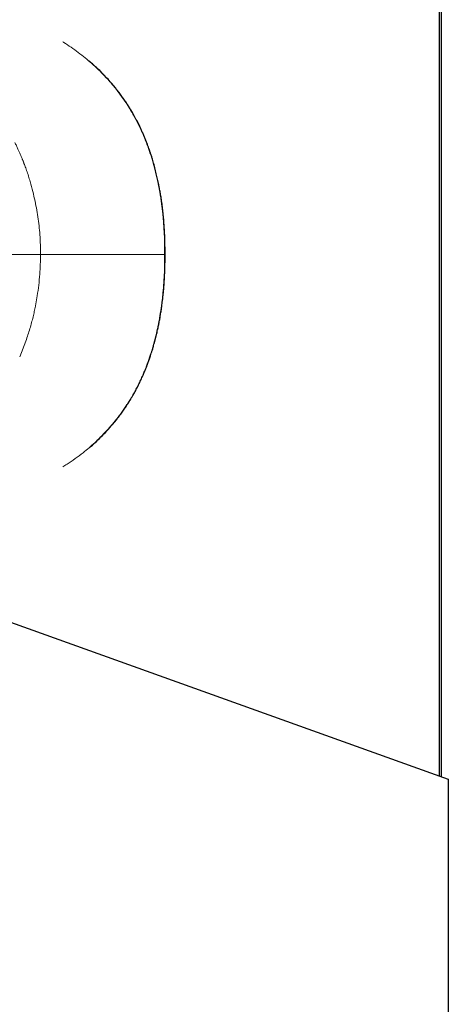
# Model space of a CAD drawing. Header units: millimetres. Extents: x 8 to 1339, y 12 to 1557.
# Tile 13 of 45: x 184 to 228, y 422 to 522. Entities that reach past the tile are written whole.
import ezdxf

# ---------------------------------------------------------------- set-up
doc = ezdxf.new("R2010")
doc.units = ezdxf.units.MM

msp = doc.modelspace()

# ---------------------------------------------------------------- linework, layer by layer
at = {"color": 7, "linetype": 'Continuous', "lineweight": 30}
for p, q in [((226.96, 444.89), (226.96, 1431.91)), ((227.16, 444.82), (227.16, 1431.98)), ((172.45, 464.47), (227.86, 444.57)), ((227.86, 444.57), (227.86, 330.1))]:
    msp.add_line(p, q, dxfattribs=at)
at = {"color": 252, "linetype": 'Continuous', "lineweight": 0}
for p, q in [((197.68, 507.67), (197.7, 507.61)), ((198.91, 498.27), (198.87, 498.27)), ((185.67, 493.02), (185.85, 494.03)), ((184.68, 489.4), (184.06, 487.8)), ((197.7, 488.93), (197.68, 488.87)), ((193.37, 480.7), (193.35, 480.68))]:
    msp.add_line(p, q, dxfattribs=at)
for points, knots in [([(188.47, 520.01), (188.5, 519.99), (188.79, 519.82), (189.31, 519.46), (190.04, 518.94), (190.75, 518.38), (191.44, 517.79), (192.11, 517.17), (192.75, 516.52), (193.16, 516.07), (193.37, 515.84)], [0, 0, 0, 0, 0.015936, 0.156512, 0.297033, 0.437522, 0.578011, 0.718545, 0.859184, 1, 1, 1, 1]), ([(193.37, 515.84), (193.56, 515.6), (193.96, 515.14), (194.51, 514.39), (195.03, 513.63), (195.52, 512.83), (195.97, 512.02), (196.38, 511.18), (196.76, 510.33), (197.1, 509.46), (197.41, 508.57), (197.59, 507.97), (197.68, 507.67)], [0, 0, 0, 0, 0.100056, 0.200424, 0.300918, 0.401336, 0.501477, 0.601202, 0.700688, 0.800175, 0.899881, 1, 1, 1, 1]), ([(193.41, 515.81), (193.41, 515.82), (193.4, 515.83), (193.38, 515.84), (193.37, 515.84)], [0, 0, 0, 0, 0.236798, 1, 1, 1, 1]), ([(185.12, 505.72), (185.07, 505.91), (184.95, 506.29), (184.77, 506.84), (184.62, 507.27), (184.52, 507.52), (184.48, 507.61), (184.47, 507.64), (184.46, 507.67), (184.45, 507.7), (184.44, 507.73), (184.43, 507.76), (184.42, 507.79), (184.4, 507.84), (184.36, 507.92), (184.32, 508.03), (184.27, 508.15), (184.2, 508.32), (184.11, 508.52), (184, 508.78), (183.87, 509.06), (183.72, 509.39), (183.61, 509.61), (183.55, 509.73)], [0, 0, 0, 0, 0.137685, 0.277185, 0.401512, 0.456699, 0.463948, 0.471203, 0.478462, 0.485727, 0.492997, 0.500273, 0.504671, 0.517828, 0.538883, 0.564268, 0.595981, 0.634081, 0.688336, 0.752035, 0.825245, 0.907945, 1, 1, 1, 1]), ([(197.7, 507.61), (197.79, 507.26), (197.98, 506.58), (198.21, 505.54), (198.4, 504.51), (198.56, 503.46), (198.68, 502.42), (198.77, 501.38), (198.83, 500.35), (198.87, 499.31), (198.87, 498.61), (198.87, 498.27)], [0, 0, 0, 0, 0.113213, 0.225725, 0.337748, 0.449463, 0.561026, 0.670576, 0.780206, 0.889994, 1, 1, 1, 1]), ([(197.74, 507.59), (197.74, 507.6), (197.73, 507.6), (197.71, 507.61), (197.7, 507.61)], [0, 0, 0, 0, 0.437984, 1, 1, 1, 1]), ([(185.63, 503.7), (185.55, 504.04), (185.41, 504.71), (185.22, 505.38), (185.12, 505.72)], [0, 0, 0, 0, 0.494519, 1, 1, 1, 1]), ([(185.94, 501.89), (185.9, 502.19), (185.81, 502.8), (185.69, 503.4), (185.63, 503.7)], [0, 0, 0, 0, 0.495262, 1, 1, 1, 1]), ([(186.19, 498.27), (186.19, 498.46), (186.18, 498.85), (186.16, 499.44), (186.13, 500.15), (186.06, 500.97), (185.98, 501.58), (185.94, 501.89)], [0, 0, 0, 0, 0.1589107, 0.3218372, 0.4880348, 0.7418548, 1, 1, 1, 1]), ([(186.19, 498.27), (185.91, 498.27), (185.35, 498.27), (184.29, 498.27), (183.1, 498.27), (182.18, 498.27), (181.72, 498.27)], [0, 0, 0, 0, 0.249319, 0.5, 0.750681, 1, 1, 1, 1]), ([(186.19, 498.27), (186.17, 497.59), (186.15, 496.17), (185.95, 494.76), (185.85, 494.03)], [0, 0, 0, 0, 0.476145, 1, 1, 1, 1]), ([(198.87, 498.27), (198.11, 498.27), (196.58, 498.27), (194.25, 498.27), (191.74, 498.27), (189.06, 498.27), (187.15, 498.27), (186.19, 498.27)], [0, 0, 0, 0, 0.186651, 0.373313, 0.559983, 0.779991, 1, 1, 1, 1]), ([(197.7, 488.93), (197.79, 489.26), (197.97, 489.94), (198.2, 490.96), (198.39, 492), (198.55, 493.04), (198.67, 494.09), (198.77, 495.13), (198.83, 496.18), (198.87, 497.22), (198.87, 497.92), (198.87, 498.27)], [0, 0, 0, 0, 0.111255, 0.222672, 0.334299, 0.446157, 0.558243, 0.668525, 0.778956, 0.889474, 1, 1, 1, 1]), ([(185.66, 492.96), (185.62, 492.78), (185.55, 492.42), (185.42, 491.86), (185.27, 491.28), (185.1, 490.67), (184.9, 490.04), (184.76, 489.62), (184.68, 489.4)], [0, 0, 0, 0, 0.146715, 0.301432, 0.464128, 0.634787, 0.813406, 1, 1, 1, 1]), ([(195.96, 484.51), (196.1, 484.79), (196.38, 485.35), (196.76, 486.2), (197.1, 487.08), (197.41, 487.96), (197.59, 488.57), (197.68, 488.87)], [0, 0, 0, 0, 0.200996, 0.401227, 0.600983, 0.800507, 1, 1, 1, 1]), ([(197.7, 488.93), (197.71, 488.93), (197.73, 488.93), (197.74, 488.94), (197.74, 488.94)], [0, 0, 0, 0, 0.53552, 1, 1, 1, 1]), ([(193.37, 480.7), (193.57, 480.94), (193.97, 481.41), (194.52, 482.16), (195.04, 482.92), (195.52, 483.7), (195.81, 484.24), (195.96, 484.51)], [0, 0, 0, 0, 0.204341, 0.406131, 0.605728, 0.803556, 1, 1, 1, 1]), ([(188.47, 476.53), (188.61, 476.62), (189.04, 476.88), (189.73, 477.37), (190.47, 477.93), (191.14, 478.48), (191.73, 479), (192.29, 479.55), (192.84, 480.1), (193.18, 480.49), (193.35, 480.68)], [0, 0, 0, 0, 0.07789, 0.236873, 0.394676, 0.517726, 0.639858, 0.760994, 0.881063, 1, 1, 1, 1]), ([(193.37, 480.7), (193.38, 480.7), (193.4, 480.7), (193.41, 480.72), (193.41, 480.72)], [0, 0, 0, 0, 0.627075, 1, 1, 1, 1])]:
    msp.add_open_spline(points, degree=3, knots=knots, dxfattribs=at)
at = {"color": 7, "linetype": 'Continuous', "lineweight": 30}
for points, knots in [([(193.41, 515.82), (193.27, 515.98), (192.98, 516.3), (192.55, 516.75), (192.13, 517.17), (191.71, 517.57), (191.39, 517.86), (191.21, 518.01), (191.16, 518.05)], [0, 0, 0, 0, 0.202658, 0.400146, 0.589744, 0.771503, 0.945463, 1, 1, 1, 1]), ([(197.74, 507.6), (197.71, 507.69), (197.66, 507.87), (197.59, 508.12), (197.52, 508.33), (197.46, 508.51), (197.41, 508.66), (197.37, 508.79), (197.31, 508.96), (197.23, 509.18), (197.13, 509.46), (197.02, 509.77), (196.89, 510.1), (196.74, 510.44), (196.59, 510.79), (196.44, 511.12), (196.29, 511.43), (196.15, 511.72), (196.01, 511.99), (195.87, 512.24), (195.73, 512.51), (195.57, 512.79), (195.39, 513.1), (195.18, 513.43), (194.95, 513.78), (194.71, 514.15), (194.43, 514.54), (194.12, 514.95), (193.78, 515.38), (193.54, 515.67), (193.41, 515.82)], [0, 0, 0, 0, 0.031113, 0.058478, 0.082113, 0.102034, 0.118252, 0.132093, 0.14658, 0.175125, 0.206236, 0.239915, 0.278852, 0.319656, 0.359452, 0.398101, 0.435613, 0.468739, 0.500941, 0.53222, 0.562828, 0.59676, 0.635386, 0.678709, 0.722542, 0.770302, 0.821968, 0.877506, 0.93687, 1, 1, 1, 1]), ([(198.91, 498.27), (198.91, 498.46), (198.91, 498.85), (198.9, 499.4), (198.89, 499.91), (198.87, 500.38), (198.84, 500.81), (198.82, 501.17), (198.8, 501.47), (198.78, 501.72), (198.76, 501.95), (198.74, 502.15), (198.72, 502.34), (198.7, 502.56), (198.67, 502.82), (198.63, 503.14), (198.59, 503.51), (198.53, 503.91), (198.46, 504.35), (198.38, 504.82), (198.29, 505.31), (198.18, 505.84), (198.05, 506.39), (197.91, 506.99), (197.8, 507.39), (197.74, 507.6)], [0, 0, 0, 0, 0.0628, 0.121208, 0.175244, 0.224926, 0.270271, 0.311291, 0.340493, 0.367034, 0.390917, 0.412144, 0.431102, 0.451694, 0.481734, 0.516069, 0.554704, 0.597652, 0.644929, 0.696558, 0.749254, 0.805887, 0.866509, 0.931185, 1, 1, 1, 1]), ([(197.74, 488.94), (197.79, 489.13), (197.9, 489.5), (198.03, 490.03), (198.14, 490.53), (198.24, 490.99), (198.32, 491.41), (198.39, 491.77), (198.44, 492.07), (198.48, 492.32), (198.52, 492.54), (198.54, 492.74), (198.57, 492.93), (198.6, 493.15), (198.63, 493.41), (198.67, 493.73), (198.71, 494.1), (198.75, 494.5), (198.79, 494.94), (198.82, 495.42), (198.86, 495.92), (198.88, 496.46), (198.9, 497.03), (198.91, 497.63), (198.91, 498.05), (198.91, 498.27)], [0, 0, 0, 0, 0.063291, 0.122031, 0.176294, 0.22614, 0.271613, 0.312746, 0.342038, 0.368674, 0.392663, 0.414009, 0.433016, 0.45352, 0.483468, 0.51773, 0.556309, 0.599206, 0.646429, 0.697989, 0.750586, 0.807067, 0.867448, 0.931751, 1, 1, 1, 1]), ([(193.41, 480.72), (193.54, 480.87), (193.79, 481.16), (194.14, 481.6), (194.45, 482.02), (194.73, 482.42), (194.98, 482.8), (195.21, 483.15), (195.41, 483.47), (195.57, 483.75), (195.72, 484), (195.85, 484.24), (195.97, 484.47), (196.09, 484.7), (196.25, 485.01), (196.44, 485.42), (196.62, 485.81), (196.75, 486.12), (196.83, 486.31), (196.91, 486.5), (196.98, 486.67), (197.03, 486.81), (197.08, 486.93), (197.1, 487), (197.13, 487.07), (197.16, 487.15), (197.2, 487.27), (197.25, 487.41), (197.32, 487.59), (197.39, 487.79), (197.47, 488.03), (197.55, 488.3), (197.65, 488.61), (197.71, 488.83), (197.74, 488.94)], [0, 0, 0, 0, 0.0642163, 0.1246764, 0.1813178, 0.2340924, 0.2829654, 0.3279134, 0.3689231, 0.4030508, 0.4338648, 0.4615822, 0.4890156, 0.5170314, 0.5456285, 0.6018513, 0.6602437, 0.6837872, 0.7072659, 0.7282308, 0.7462754, 0.7650171, 0.7790257, 0.7844737, 0.7903282, 0.800769, 0.8134406, 0.8295884, 0.8492182, 0.8723379, 0.8989587, 0.9290955, 0.9627677, 1, 1, 1, 1]), ([(191.15, 478.48), (191.3, 478.6), (191.66, 478.91), (192.21, 479.44), (192.83, 480.06), (193.22, 480.5), (193.41, 480.72)], [0, 0, 0, 0, 0.1806384, 0.448058, 0.7211312, 1, 1, 1, 1])]:
    msp.add_open_spline(points, degree=3, knots=knots, dxfattribs=at)

doc.saveas('drawing.dxf')
